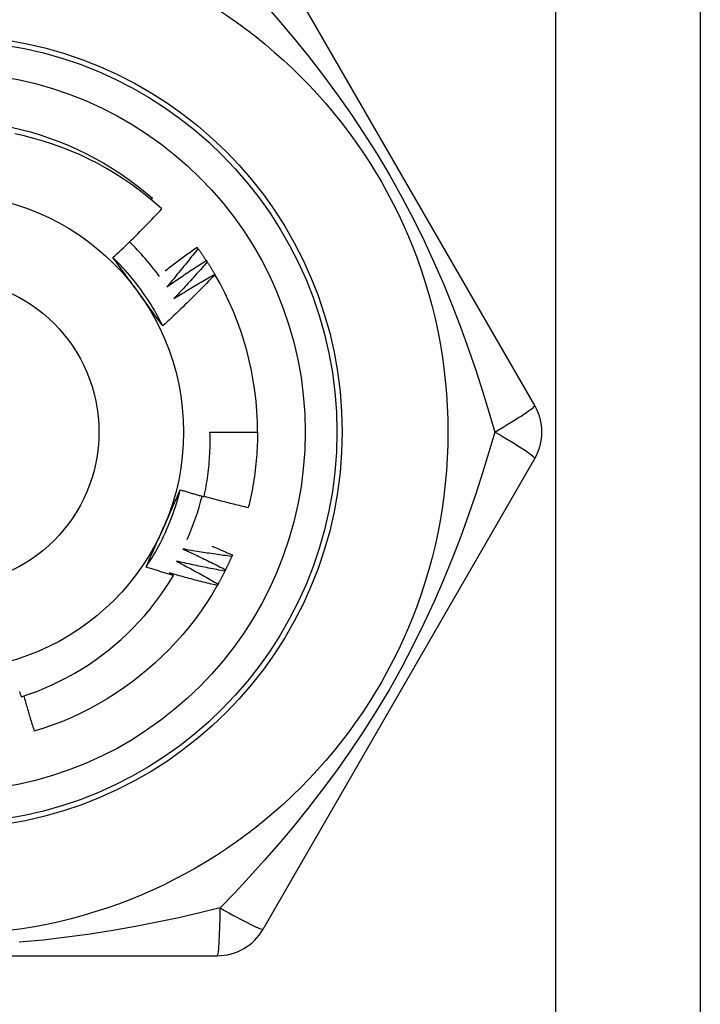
# Model space of a CAD drawing. Header units: inches. Extents: x 7 to 174, y 10 to 93.
# Tile 109 of 132: x 41.089 to 41.343, y 68.857 to 69.224. Entities that reach past the tile are written whole.
import ezdxf

# ---------------------------------------------------------------- set-up
doc = ezdxf.new("R2010")
doc.units = ezdxf.units.IN
doc.header["$MEASUREMENT"] = 0
doc.layers.add('Visible Edges(ANSI)', color=7, linetype='Continuous', lineweight=25)
doc.layers.add('Visible Tangent Edges(ANSI)', color=7, linetype='Continuous', lineweight=25)

msp = doc.modelspace()

# ---------------------------------------------------------------- linework, layer by layer
at = {"layer": 'Visible Edges(ANSI)'}
for p, q in [((41.34256800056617, 69.43714366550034), (41.34256800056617, 30.3173168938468)), ((41.2809156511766, 69.07998618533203), (41.17976568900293, 69.25518303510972)), ((41.13810010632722, 69.15659656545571), (41.13854276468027, 69.15711370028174)), ((41.15516410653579, 69.138908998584), (41.15552027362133, 69.1384215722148)), ((41.15860713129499, 69.1339583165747), (41.15893752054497, 69.13345305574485)), ((41.16178855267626, 69.1288355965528), (41.16183702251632, 69.1287527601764)), ((41.15999516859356, 69.07014366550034), (41.17770972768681, 69.07014366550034)), ((41.17976568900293, 68.88510429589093), (41.2809156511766, 69.06030114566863)), ((41.16831853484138, 69.0243918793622), (41.16807928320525, 69.02383762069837)), ((40.96041805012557, 68.87526177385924), (41.16271795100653, 68.87526177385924))]:
    msp.add_line(p, q, dxfattribs=at)
at = {"layer": 'Visible Edges(ANSI)', "flags": 128}
for points in [[(41.08597990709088, 69.18360676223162), (41.0896002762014, 69.1827572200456), (41.09319249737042, 69.18179431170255), (41.09675303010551, 69.18071930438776), (41.10027832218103, 69.1795334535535), (41.10376483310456, 69.17823800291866), (41.10720901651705, 69.1768342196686), (41.1106073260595, 69.17532334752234), (41.11395621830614, 69.17370664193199), (41.11725213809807, 69.17198535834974), (41.12049155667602, 69.17016076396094), (41.12367091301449, 69.16823410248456), (41.12678666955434, 69.16620662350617), (41.12983527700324, 69.16407959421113), (41.13281319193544, 69.1618542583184), (41.13571687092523, 69.15953187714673), (41.13854276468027, 69.15711370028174)], [(41.14203438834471, 69.15314495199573), (41.13929392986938, 69.15558229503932), (41.13648069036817, 69.15792875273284), (41.13359695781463, 69.16018275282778), (41.13064501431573, 69.16234270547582), (41.12762716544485, 69.16440703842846), (41.12454569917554, 69.16637417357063), (41.12140289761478, 69.16824252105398), (41.11820106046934, 69.17001050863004), (41.1149424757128, 69.17167656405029), (41.1116294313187, 69.17323909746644), (41.10826422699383, 69.17469653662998), (41.10485023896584, 69.17604687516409), (41.10139807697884, 69.17728578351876), (41.0979121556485, 69.1784119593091), (41.0943952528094, 69.17942481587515), (41.0908501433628, 69.18032373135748), (41.08727960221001, 69.18110810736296)], [(41.12385660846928, 69.13506685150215), (41.12463913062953, 69.1357951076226), (41.12541948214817, 69.13652556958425), (41.12619766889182, 69.13725823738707), (41.12697368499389, 69.13799309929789), (41.12774752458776, 69.13873016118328), (41.12851919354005, 69.13946940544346), (41.12928868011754, 69.14021083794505), (41.13005598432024, 69.14095444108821), (41.13082110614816, 69.14170022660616), (41.13158403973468, 69.14244817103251), (41.13234477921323, 69.14319828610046), (41.13310332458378, 69.14395055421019), (41.13385967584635, 69.1447049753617), (41.13461382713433, 69.14546154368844), (41.13536577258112, 69.14622025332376), (41.13611552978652, 69.14698111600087), (41.13686309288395, 69.1477441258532), (41.13760845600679, 69.1485092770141), (41.13835162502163, 69.1492765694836), (41.13909258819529, 69.15004599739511), (41.13983135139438, 69.15081754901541), (41.14056790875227, 69.15159123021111), (41.14130225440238, 69.15236703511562), (41.14203438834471, 69.15314495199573)], [(41.14326391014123, 69.13012469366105), (41.14375252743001, 69.13049985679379), (41.14424177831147, 69.1308742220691), (41.14473166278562, 69.13124780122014), (41.14522218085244, 69.13162058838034), (41.14571332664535, 69.13199257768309), (41.14620510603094, 69.13236377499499), (41.14669751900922, 69.13273418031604), (41.14719055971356, 69.13310378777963), (41.14768422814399, 69.13347260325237), (41.14817852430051, 69.13384062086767), (41.14867344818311, 69.13420784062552), (41.14916899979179, 69.13457426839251), (41.14966517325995, 69.13493989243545), (41.15016197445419, 69.13530472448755), (41.15065939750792, 69.1356687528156), (41.15115744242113, 69.1360319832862), (41.15165610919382, 69.13639441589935), (41.15215539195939, 69.13675604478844), (41.15265530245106, 69.1371168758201), (41.15315582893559, 69.13747690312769), (41.15365697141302, 69.13783613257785), (41.15415873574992, 69.13819455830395), (41.15466111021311, 69.138552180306), (41.15516410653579, 69.138908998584)], [(41.15552027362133, 69.1384215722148), (41.15504826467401, 69.13781598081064), (41.15457507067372, 69.1372112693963), (41.15410069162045, 69.13660743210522), (41.15362512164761, 69.13600448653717), (41.15314836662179, 69.13540242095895), (41.15267043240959, 69.13480124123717), (41.15219131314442, 69.1342009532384), (41.15171100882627, 69.13360155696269), (41.15122952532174, 69.13300305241), (41.15074686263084, 69.13240543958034), (41.15026301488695, 69.13180872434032), (41.14977799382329, 69.13121290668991), (41.14929178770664, 69.13061799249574), (41.14880440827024, 69.1300239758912), (41.14831584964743, 69.1294308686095), (41.14782611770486, 69.12883866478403), (41.14733520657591, 69.12824737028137), (41.14684312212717, 69.12765699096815), (41.14634986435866, 69.12706751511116), (41.14585543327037, 69.1264789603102), (41.1453598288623, 69.12589132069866), (41.14486305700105, 69.12530459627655), (41.14436511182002, 69.12471879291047), (41.14386599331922, 69.12413391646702)], [(41.15552027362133, 69.1384215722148), (41.15565302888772, 69.13823850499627), (41.15578540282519, 69.1380551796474), (41.15591740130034, 69.13787159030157), (41.15604902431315, 69.13768773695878), (41.15618026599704, 69.13750361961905), (41.15631113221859, 69.13731923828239), (41.15644162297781, 69.13713459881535), (41.15657173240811, 69.13694970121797), (41.15670146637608, 69.13676454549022), (41.15683081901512, 69.13657912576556), (41.15695979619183, 69.13639345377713), (41.15708839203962, 69.13620752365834), (41.15721661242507, 69.1360213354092), (41.15734445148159, 69.1358348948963), (41.15747190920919, 69.13564820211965), (41.15759899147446, 69.13546125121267), (41.1577256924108, 69.13527405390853), (41.15785201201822, 69.13508659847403), (41.1579779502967, 69.13489889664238), (41.15810351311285, 69.13471094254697), (41.15822869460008, 69.13452274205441), (41.15835348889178, 69.1343342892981), (41.15847790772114, 69.13414559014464), (41.15860194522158, 69.13395664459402)], [(41.14241656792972, 69.1096202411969), (41.14182729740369, 69.11080048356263), (41.1412208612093, 69.11197203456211), (41.14059742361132, 69.11313466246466), (41.13995714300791, 69.11428812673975), (41.13930016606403, 69.1154321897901), (41.13862666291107, 69.11656661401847), (41.13793678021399, 69.1176911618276), (41.13723068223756, 69.11880559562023), (41.13650852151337, 69.11990967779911), (41.13577045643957, 69.1210031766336), (41.13501664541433, 69.1220858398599), (41.13424724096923, 69.1231574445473), (41.13346240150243, 69.12421774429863), (41.13266228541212, 69.12526651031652), (41.13184705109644, 69.12630349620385), (41.13101685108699, 69.12732846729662), (41.13017184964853, 69.12834118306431), (41.12931219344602, 69.12934141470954), (41.12843805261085, 69.13032891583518), (41.12754956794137, 69.13130345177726), (41.12664690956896, 69.13226478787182), (41.12573023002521, 69.13321267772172), (41.12479968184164, 69.13414689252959), (41.12385542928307, 69.13506719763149)], [(41.13323289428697, 69.12221125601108), (41.13283997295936, 69.12275205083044), (41.13244739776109, 69.12329234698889), (41.13205514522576, 69.12383215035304), (41.13166318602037, 69.12437147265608), (41.13127151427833, 69.1249103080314), (41.13088010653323, 69.12544867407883), (41.13048893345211, 69.12598657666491), (41.13009798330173, 69.12652402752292), (41.12970723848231, 69.12706102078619), (41.12931667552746, 69.12759757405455), (41.12892627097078, 69.12813369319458), (41.12853600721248, 69.1286693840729), (41.12814586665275, 69.12920465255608), (41.1277558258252, 69.12973950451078), (41.12736586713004, 69.13027395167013), (41.12697596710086, 69.13080799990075), (41.12658611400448, 69.13134165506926), (41.12619627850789, 69.13187492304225), (41.1258064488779, 69.1324078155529), (41.12541659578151, 69.1329403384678), (41.12502670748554, 69.13347249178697), (41.12463676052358, 69.13400429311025), (41.12424673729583, 69.13453574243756), (41.12385660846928, 69.13506685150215)], [(41.14386599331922, 69.12413391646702), (41.14447048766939, 69.12455688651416), (41.14507583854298, 69.12497868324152), (41.14568204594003, 69.12539929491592), (41.1462891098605, 69.12581873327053), (41.14689701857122, 69.12623698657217), (41.14750578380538, 69.12665405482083), (41.14811539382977, 69.1270699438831), (41.14872585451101, 69.12748465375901), (41.1493371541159, 69.12789817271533), (41.14994930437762, 69.12831051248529), (41.15056229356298, 69.12872166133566), (41.15117612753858, 69.12913162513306), (41.15179079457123, 69.12954039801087), (41.15240630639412, 69.12994798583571), (41.15302265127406, 69.13035438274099), (41.15363982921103, 69.13075959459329), (41.15425784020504, 69.1311636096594), (41.1548766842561, 69.13156643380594), (41.15549636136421, 69.1319680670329), (41.15611686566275, 69.1323685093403), (41.15673819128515, 69.1327677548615), (41.15736034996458, 69.13316580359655), (41.15798332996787, 69.13356265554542), (41.15860713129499, 69.1339583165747)], [(41.15893752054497, 69.13345305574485), (41.15843471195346, 69.13287277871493), (41.15793077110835, 69.13229344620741), (41.15742568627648, 69.13171504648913), (41.1569194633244, 69.13113759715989), (41.15641210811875, 69.13056108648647), (41.15590360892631, 69.12998552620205), (41.15539397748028, 69.12941091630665), (41.15488321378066, 69.1288372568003), (41.15437131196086, 69.12826454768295), (41.15385827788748, 69.12769278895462), (41.1533441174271, 69.1271219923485), (41.15282881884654, 69.12655215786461), (41.152312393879, 69.12598327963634), (41.15179483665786, 69.1254153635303), (41.15127615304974, 69.12484840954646), (41.15075634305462, 69.12428242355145), (41.15023540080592, 69.12371740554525), (41.14971333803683, 69.12315336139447), (41.14919014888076, 69.1225902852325), (41.1486658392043, 69.12202818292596), (41.14814040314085, 69.12146706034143), (41.14761384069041, 69.12090691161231), (41.14708616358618, 69.12034774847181), (41.14655736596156, 69.11978955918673)], [(41.15893752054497, 69.13345305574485), (41.15906059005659, 69.13326334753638), (41.15918327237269, 69.13307339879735), (41.15930556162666, 69.13288320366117), (41.15942746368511, 69.13269276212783), (41.15954897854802, 69.13250208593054), (41.15967009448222, 69.13231116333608), (41.15979082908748, 69.13212000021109), (41.15991116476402, 69.13192859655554), (41.16003110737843, 69.13173695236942), (41.16015066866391, 69.13154507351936), (41.16026983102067, 69.13135295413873), (41.16038860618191, 69.13116060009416), (41.16050699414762, 69.13096801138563), (41.16062498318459, 69.13077518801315), (41.16074257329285, 69.1305821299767), (41.16085978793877, 69.13038883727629), (41.16097659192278, 69.13019530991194), (41.16109302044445, 69.13000155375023), (41.1612090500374, 69.12980756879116), (41.16132468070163, 69.12961334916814), (41.16143992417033, 69.12941890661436), (41.1615547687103, 69.12922422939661), (41.16166922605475, 69.12902932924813), (41.16178328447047, 69.12883420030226)], [(41.16183702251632, 69.1287527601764), (41.16105460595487, 69.12792923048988), (41.16026985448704, 69.12710795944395), (41.15948275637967, 69.12628894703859), (41.15869331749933, 69.12547221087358), (41.15790154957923, 69.12465774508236), (41.15710744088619, 69.12384556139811), (41.15631100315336, 69.12303565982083), (41.15551223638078, 69.12222804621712), (41.15471114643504, 69.12142272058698), (41.15390773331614, 69.1206197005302), (41.15310199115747, 69.11981896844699), (41.15229391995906, 69.11902053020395), (41.15148351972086, 69.11822439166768), (41.15067080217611, 69.11743056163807), (41.14985576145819, 69.11663904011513), (41.14903840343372, 69.11584983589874), (41.14821873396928, 69.11506295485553), (41.14739675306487, 69.11427839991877), (41.1465724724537, 69.11349617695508), (41.14574588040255, 69.11271629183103), (41.14491699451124, 69.11193875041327), (41.14408580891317, 69.11116355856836), (41.14325233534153, 69.1103907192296), (41.14241656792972, 69.1096202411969)], [(41.14655736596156, 69.11978955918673), (41.14718299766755, 69.1201805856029), (41.14780942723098, 69.12057039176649), (41.14843664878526, 69.1209589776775), (41.1490646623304, 69.12134633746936), (41.14969346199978, 69.12173247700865), (41.15032305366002, 69.12211738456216), (41.1509534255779, 69.12250107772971), (41.15158458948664, 69.12288353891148), (41.15221652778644, 69.12326477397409), (41.15284925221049, 69.12364477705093), (41.15348275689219, 69.1240235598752), (41.15411704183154, 69.12440111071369), (41.15475210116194, 69.12477742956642), (41.1553879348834, 69.12515252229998), (41.15602454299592, 69.12552638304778), (41.15666191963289, 69.1258990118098), (41.15730007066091, 69.12627040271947), (41.1579389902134, 69.12664056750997), (41.15857867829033, 69.12700949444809), (41.15921912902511, 69.12737718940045), (41.15986034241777, 69.12774364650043), (41.16050231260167, 69.12810886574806), (41.16114505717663, 69.12847285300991), (41.16178855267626, 69.1288355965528)], [(41.14241656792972, 69.1096202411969), (41.14203434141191, 69.11014044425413), (41.14165226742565, 69.11066092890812), (41.14127031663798, 69.11118170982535), (41.14088845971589, 69.11170280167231), (41.14050668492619, 69.11222421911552), (41.14012495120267, 69.11274597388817), (41.13974324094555, 69.11326808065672), (41.13936153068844, 69.11379055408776), (41.13897978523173, 69.11431340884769), (41.13859799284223, 69.11483665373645), (41.13821611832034, 69.11536030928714), (41.13783413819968, 69.11588438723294), (41.13745202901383, 69.11640889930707), (41.13706976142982, 69.116933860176), (41.13668731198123, 69.11745928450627), (41.1363046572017, 69.11798518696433), (41.13592176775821, 69.11851158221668), (41.13553862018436, 69.11903847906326), (41.13515519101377, 69.11956589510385), (41.13477145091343, 69.12009384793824), (41.13438737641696, 69.1206223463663), (41.13400294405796, 69.12115140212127), (41.13361812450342, 69.12168103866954), (41.13323289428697, 69.12221125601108)], [(41.15779352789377, 69.0460510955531), (41.15800297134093, 69.04704025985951), (41.15820237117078, 69.04803175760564), (41.15839165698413, 69.04902537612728), (41.15857074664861, 69.0500206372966), (41.158739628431, 69.05101743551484), (41.15889828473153, 69.05201569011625), (41.15904670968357, 69.0530153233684), (41.15918489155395, 69.05401625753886), (41.15931281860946, 69.05501841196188), (41.1594304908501, 69.05602170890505), (41.15953789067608, 69.05702606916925), (41.15963501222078, 69.05803141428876), (41.15972184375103, 69.05903766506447), (41.15979837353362, 69.06004474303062), (41.15986460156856, 69.0610525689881), (41.15992050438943, 69.06206106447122), (41.15996608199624, 69.06307015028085), (41.1600013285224, 69.06407974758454), (41.16002622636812, 69.06508977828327), (41.16004076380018, 69.06610016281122), (41.16004492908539, 69.06711082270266), (41.16003873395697, 69.06812167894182), (41.16002214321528, 69.06913265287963), (41.15999516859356, 69.07014366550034)], [(41.17770972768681, 69.07014366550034), (41.17770369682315, 69.06896204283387), (41.17768559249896, 69.06778054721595), (41.17765543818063, 69.06659930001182), (41.17761323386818, 69.06541842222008), (41.17755902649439, 69.06423803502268), (41.17749280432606, 69.06305826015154), (41.17741457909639, 69.06187921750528), (41.17732438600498, 69.06070102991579), (41.17722223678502, 69.0595238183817), (41.1771081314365, 69.0583477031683), (41.17698209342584, 69.05717280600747), (41.17684413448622, 69.05599924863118), (41.17669427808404, 69.05482715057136), (41.1765325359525, 69.05365663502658), (41.17635891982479, 69.05248782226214), (41.17617344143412, 69.05132083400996), (41.17597611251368, 69.05015579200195), (41.17576696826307, 69.04899281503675), (41.17554599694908, 69.04783202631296), (41.17531323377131, 69.04667354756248), (41.17506869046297, 69.04551749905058), (41.17481236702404, 69.04436400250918), (41.17454429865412, 69.04321317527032), (41.17426448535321, 69.04206514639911)], [(41.13618000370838, 69.01986504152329), (41.13690748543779, 69.02096548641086), (41.13761886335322, 69.02207645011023), (41.13831400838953, 69.02319767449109), (41.13899279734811, 69.02432891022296), (41.13965509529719, 69.02546989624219), (41.1403007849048, 69.02662038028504), (41.14092973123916, 69.02778011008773), (41.1415418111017, 69.02894882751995), (41.14213689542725, 69.03012627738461), (41.14271485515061, 69.03131220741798), (41.14327556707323, 69.032506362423), (41.14381890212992, 69.03370849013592), (41.1443447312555, 69.03491832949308), (41.14485292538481, 69.03613563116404), (41.14534336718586, 69.03736013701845), (41.14581591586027, 69.03859159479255), (41.14627045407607, 69.03982974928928), (41.1467068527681, 69.0410743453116), (41.14712498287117, 69.04232512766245), (41.1475247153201, 69.04358184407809), (41.14790592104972, 69.04484423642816), (41.14826848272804, 69.0461120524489), (41.14861226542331, 69.04738503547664), (41.14893714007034, 69.04866293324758)], [(41.14249230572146, 69.03411384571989), (41.14276418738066, 69.03472452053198), (41.1430358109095, 69.03533464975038), (41.1433071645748, 69.03594425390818), (41.14357824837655, 69.03655335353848), (41.14384906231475, 69.03716197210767), (41.14411959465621, 69.03777012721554), (41.14438985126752, 69.0383778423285), (41.14465982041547, 69.03898513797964), (41.14492949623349, 69.03959203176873), (41.14519888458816, 69.04019855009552), (41.14546797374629, 69.04080470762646), (41.14573676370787, 69.04141053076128), (41.14600524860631, 69.04201603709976), (41.14627342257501, 69.04262125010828), (41.14654129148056, 69.04322618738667), (41.14680883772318, 69.0438308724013), (41.14707607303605, 69.04443532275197), (41.14734297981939, 69.04503956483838), (41.14760955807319, 69.04564361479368), (41.14787581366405, 69.04624749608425), (41.14814172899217, 69.04685122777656), (41.14840730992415, 69.04745483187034), (41.14867254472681, 69.04805832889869), (41.14893743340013, 69.0486617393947)], [(41.14893743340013, 69.0486617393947), (41.14930521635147, 69.04854852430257), (41.14967311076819, 69.04843569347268), (41.15004111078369, 69.0483232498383), (41.15040921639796, 69.04821119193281), (41.15077743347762, 69.04809951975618), (41.15114575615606, 69.04798823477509), (41.15151417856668, 69.04787733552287), (41.15188271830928, 69.04776682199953), (41.15225135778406, 69.04765669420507), (41.15262010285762, 69.0475469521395), (41.15298895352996, 69.04743759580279), (41.15335790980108, 69.04732862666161), (41.15372697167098, 69.04722004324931), (41.15409613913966, 69.04711184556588), (41.15446541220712, 69.04700403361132), (41.15483479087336, 69.04689660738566), (41.15520426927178, 69.04678956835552), (41.15557385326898, 69.0466829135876), (41.15594354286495, 69.04657664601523), (41.15631333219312, 69.0464707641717), (41.15668322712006, 69.04636526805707), (41.15705322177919, 69.04626015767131), (41.15742332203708, 69.04615543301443), (41.15779352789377, 69.0460510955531)], [(41.15783604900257, 69.04624795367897), (41.15851631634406, 69.04605895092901), (41.15919695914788, 69.04587122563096), (41.15987798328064, 69.04568477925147), (41.16055938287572, 69.04549961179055), (41.16124116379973, 69.04531572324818), (41.16192332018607, 69.04513311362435), (41.16260585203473, 69.04495178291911), (41.16328874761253, 69.04477173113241), (41.16397201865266, 69.04459296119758), (41.16465566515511, 69.0444154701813), (41.16533966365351, 69.04423926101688), (41.16602403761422, 69.04406433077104), (41.16670877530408, 69.04389068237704), (41.16739387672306, 69.04371831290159), (41.16807934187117, 69.04354722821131), (41.16876515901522, 69.04337742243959), (41.16945133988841, 69.04320889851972), (41.17013787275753, 69.04304165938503), (41.17082475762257, 69.04287569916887), (41.17151200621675, 69.04271102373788), (41.17219960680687, 69.04254763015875), (41.17288754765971, 69.04238551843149), (41.17357585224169, 69.04222469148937), (41.17426448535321, 69.04206514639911)], [(41.13618000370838, 69.01986504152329), (41.13643940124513, 69.02045616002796), (41.13669911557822, 69.02104728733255), (41.13695914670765, 69.02163845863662), (41.13721950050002, 69.02222970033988), (41.13748017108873, 69.02282103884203), (41.13774115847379, 69.02341250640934), (41.13800246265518, 69.02400412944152), (41.1382640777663, 69.02459593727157), (41.13852600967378, 69.02518796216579), (41.1387882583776, 69.02578023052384), (41.13905082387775, 69.02637277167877), (41.13931369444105, 69.02696561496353), (41.13957688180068, 69.02755878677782), (41.13984038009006, 69.02815232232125), (41.14010418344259, 69.0287462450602), (41.14036830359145, 69.02934058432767), (41.14063272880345, 69.02993537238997), (41.1408974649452, 69.03053063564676), (41.14116250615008, 69.03112640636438), (41.14142785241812, 69.03172270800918), (41.14169350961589, 69.03231957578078), (41.14195946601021, 69.03291703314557), (41.14222573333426, 69.03351511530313), (41.14249230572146, 69.03411384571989)], [(41.16072091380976, 69.02770606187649), (41.1610388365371, 69.02757137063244), (41.16135663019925, 69.02743638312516), (41.16167430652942, 69.02730109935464), (41.16199187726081, 69.02716551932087), (41.16230931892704, 69.02702964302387), (41.16262665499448, 69.0268934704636), (41.16294387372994, 69.02675700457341), (41.16326097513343, 69.02662023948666), (41.16357794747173, 69.02648318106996), (41.16389481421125, 69.02634582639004), (41.1642115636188, 69.02620817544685), (41.16452819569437, 69.02607023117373), (41.16484471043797, 69.02593199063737), (41.16516109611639, 69.02579345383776), (41.16547737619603, 69.0256546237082), (41.16579353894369, 69.02551549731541), (41.16610957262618, 69.02537607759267), (41.16642550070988, 69.02523636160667), (41.16674129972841, 69.02509634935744), (41.16705698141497, 69.02495604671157), (41.16737254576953, 69.02481544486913), (41.16768799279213, 69.02467455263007), (41.16800332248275, 69.02453336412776), (41.16831853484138, 69.0243918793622)], [(41.14985382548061, 69.026629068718), (41.1505250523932, 69.02632284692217), (41.15119569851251, 69.02601528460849), (41.15186576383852, 69.02570639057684), (41.15253524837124, 69.02539615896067), (41.15320414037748, 69.02508459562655), (41.15387245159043, 69.02477170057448), (41.15454017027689, 69.02445747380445), (41.15520730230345, 69.02414191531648), (41.15587384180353, 69.02382502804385), (41.15653978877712, 69.02350681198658), (41.15720514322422, 69.02318727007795), (41.15786989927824, 69.02286639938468), (41.15853405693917, 69.02254420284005), (41.159197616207, 69.02222068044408), (41.15986057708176, 69.02189583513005), (41.16052293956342, 69.02156966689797), (41.1611846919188, 69.02124217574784), (41.16184583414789, 69.02091336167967), (41.1625063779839, 69.02058323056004), (41.16316631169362, 69.02025177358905), (41.16382564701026, 69.01991900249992), (41.16448436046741, 69.01958491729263), (41.16514246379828, 69.0192495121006), (41.16579994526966, 69.0189127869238)], [(41.16807928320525, 69.02383762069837), (41.16731792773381, 69.02393700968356), (41.16655673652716, 69.02403787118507), (41.16579569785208, 69.0241401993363), (41.16503481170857, 69.02424399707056), (41.16427408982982, 69.02434926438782), (41.16351354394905, 69.02445600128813), (41.16275315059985, 69.02456421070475), (41.16199292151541, 69.0246738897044), (41.16123286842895, 69.02478504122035), (41.16047299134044, 69.02489766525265), (41.15971327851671, 69.02501175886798), (41.15895374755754, 69.0251273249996), (41.15819439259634, 69.02524436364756), (41.1574352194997, 69.02536287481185), (41.15667622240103, 69.02548286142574), (41.15591741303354, 69.02560431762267), (41.15515879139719, 69.02572724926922), (41.15440035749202, 69.0258516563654), (41.15364211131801, 69.02597753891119), (41.15288406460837, 69.02610489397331), (41.15212620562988, 69.02623372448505), (41.15136854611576, 69.02636403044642), (41.150611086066, 69.0264958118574), (41.14985382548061, 69.026629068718)], [(41.14747625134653, 69.0221053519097), (41.14813067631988, 69.02176470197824), (41.14878445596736, 69.02142274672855), (41.14943759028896, 69.02107948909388), (41.1500900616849, 69.02073492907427), (41.15074188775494, 69.02038906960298), (41.15139305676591, 69.02004190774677), (41.15204356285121, 69.0196934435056), (41.15269341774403, 69.01934368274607), (41.15334260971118, 69.01899263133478), (41.15399114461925, 69.01864027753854), (41.15463901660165, 69.01828662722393), (41.15528621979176, 69.01793168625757), (41.15593276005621, 69.01757545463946), (41.15657863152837, 69.01721792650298), (41.15722384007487, 69.01685910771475), (41.1578683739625, 69.01649899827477), (41.15851223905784, 69.01613760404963), (41.15915542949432, 69.01577491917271), (41.15979795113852, 69.01541094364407), (41.16043978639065, 69.01504568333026), (41.16108095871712, 69.01467914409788), (41.16172143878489, 69.01431131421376), (41.1623612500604, 69.01394219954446), (41.16300038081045, 69.01357180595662)], [(41.16553225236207, 69.0183716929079), (41.16477708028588, 69.01851046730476), (41.16402215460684, 69.01865070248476), (41.16326745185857, 69.01879239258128), (41.16251298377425, 69.01893554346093), (41.16175875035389, 69.01908015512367), (41.16100476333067, 69.019226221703), (41.16025101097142, 69.019373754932), (41.15949750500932, 69.01952274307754), (41.15874424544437, 69.01967319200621), (41.15799123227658, 69.01982510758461), (41.15723847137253, 69.01997847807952), (41.15648596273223, 69.02013330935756), (41.1557337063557, 69.02028960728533), (41.15498170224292, 69.02044736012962), (41.15422996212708, 69.02060657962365), (41.1534784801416, 69.02076725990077), (41.15272725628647, 69.02092940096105), (41.15197630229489, 69.02109300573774), (41.15122561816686, 69.02125807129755), (41.15047519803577, 69.0214246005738), (41.14972504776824, 69.02159259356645), (41.14897517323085, 69.02176205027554), (41.14822557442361, 69.02193297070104), (41.14747625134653, 69.0221053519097)], [(41.16807928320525, 69.02383762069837), (41.16798890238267, 69.02363033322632), (41.16789812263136, 69.02342323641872), (41.16780690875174, 69.02321632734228), (41.16771528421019, 69.02300961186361), (41.16762323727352, 69.0228030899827), (41.16753077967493, 69.02259675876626), (41.16743789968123, 69.02239062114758), (41.16734460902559, 69.02218467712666), (41.16725089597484, 69.02197892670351), (41.16715678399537, 69.02177337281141), (41.16706223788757, 69.0215680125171), (41.16696729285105, 69.02136284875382), (41.16687192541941, 69.02115788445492), (41.16677615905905, 69.02095311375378), (41.16667997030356, 69.0207485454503), (41.16658337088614, 69.02054417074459), (41.16648636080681, 69.02033999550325), (41.16638895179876, 69.02013602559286), (41.16629112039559, 69.01993224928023), (41.16619289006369, 69.01972867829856), (41.16609424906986, 69.01952530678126), (41.16599519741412, 69.01932213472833), (41.16589574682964, 69.01911917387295), (41.16579587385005, 69.01891640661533)], [(41.08964070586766, 68.97158462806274), (41.09257572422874, 68.97256755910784), (41.09548302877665, 68.97364010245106), (41.0983587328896, 68.9748012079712), (41.10119459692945, 68.9760475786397), (41.10398823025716, 68.97737790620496), (41.10673779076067, 68.97879110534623), (41.10944142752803, 68.9802860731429), (41.11209729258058, 68.98186171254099), (41.11470354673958, 68.98351692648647), (41.11725833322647, 68.9852506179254), (41.11975981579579, 68.98706169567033), (41.1222061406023, 68.98894905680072), (41.12459545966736, 68.99091161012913), (41.12692593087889, 68.99294825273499), (41.12919570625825, 68.99505789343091), (41.13140055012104, 68.99723702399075), (41.13353473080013, 68.99947994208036), (41.1355968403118, 69.0017848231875), (41.13758556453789, 69.00414990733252), (41.13949957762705, 69.00657344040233), (41.14133755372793, 69.00905365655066), (41.14309817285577, 69.01158881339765), (41.14478012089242, 69.01417714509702), (41.14638206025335, 69.0168168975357)], [(41.14638206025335, 69.0168168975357), (41.14595545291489, 69.01693835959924), (41.14552898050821, 69.01706030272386), (41.1451026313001, 69.01718272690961), (41.14467641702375, 69.01730563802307), (41.1442503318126, 69.01742902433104), (41.14382437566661, 69.0175528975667), (41.1433985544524, 69.01767725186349), (41.14297286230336, 69.01780208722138), (41.14254729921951, 69.01792740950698), (41.14212187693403, 69.01805320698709), (41.14169658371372, 69.0181794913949), (41.14127141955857, 69.01830625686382), (41.14084639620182, 69.01843350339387), (41.14042150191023, 69.01856123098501), (41.13999674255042, 69.01868944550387), (41.13957211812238, 69.01881813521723), (41.13914762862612, 69.01894731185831), (41.13872327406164, 69.0190769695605), (41.13829905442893, 69.01920710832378), (41.13787496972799, 69.01933772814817), (41.13745102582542, 69.0194688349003), (41.13702721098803, 69.01960042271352), (41.13660353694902, 69.01973249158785), (41.13618000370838, 69.01986504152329)], [(41.14486708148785, 69.01771113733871), (41.14493028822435, 69.01767401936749), (41.14499348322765, 69.01763689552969), (41.14505667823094, 69.01759975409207), (41.14511986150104, 69.01756260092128), (41.14518303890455, 69.01752543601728), (41.14524620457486, 69.01748825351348), (41.14530937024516, 69.01745106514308), (41.14537252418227, 69.01741385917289), (41.14543567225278, 69.0173766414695), (41.14549881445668, 69.0173394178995), (41.145561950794, 69.01730217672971), (41.14562507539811, 69.01726491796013), (41.14568820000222, 69.01722765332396), (41.14575131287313, 69.01719037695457), (41.14581441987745, 69.0171530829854), (41.14587752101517, 69.01711577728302), (41.14594061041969, 69.01707846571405), (41.14600369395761, 69.01704113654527), (41.14606677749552, 69.01700378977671), (41.14612984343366, 69.01696643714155), (41.14619290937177, 69.01692907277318), (41.1462559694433, 69.01689169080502), (41.14631901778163, 69.01685430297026), (41.14638206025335, 69.0168168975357)], [(41.16270495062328, 69.01304533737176), (41.16195800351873, 69.01322311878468), (41.16121137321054, 69.01340234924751), (41.1604650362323, 69.0135830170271), (41.15971902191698, 69.01376513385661), (41.15897331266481, 69.01394869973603), (41.15822792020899, 69.0141337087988), (41.15748284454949, 69.01432016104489), (41.15673808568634, 69.0145080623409), (41.15599364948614, 69.01469740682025), (41.15524954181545, 69.01488819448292), (41.15450575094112, 69.01508043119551), (41.15376228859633, 69.01527411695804), (41.15301916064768, 69.01546924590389), (41.15227636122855, 69.01566581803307), (41.15153389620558, 69.01586383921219), (41.15079176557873, 69.01606330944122), (41.15004997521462, 69.01626422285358), (41.14930852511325, 69.01646658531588), (41.14856741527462, 69.0166703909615), (41.14782665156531, 69.01687564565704), (41.14708623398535, 69.01708234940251), (41.14634616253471, 69.01729049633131), (41.14560644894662, 69.01750009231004), (41.14486708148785, 69.01771113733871)], [(41.16553225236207, 69.0183716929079), (41.16543124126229, 69.01816937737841), (41.16532983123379, 69.01796727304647), (41.16522799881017, 69.0177653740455), (41.16512576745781, 69.01756369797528), (41.16502312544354, 69.017362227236), (41.16492008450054, 69.0171609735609), (41.16481663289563, 69.01695993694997), (41.16471278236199, 69.01675911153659), (41.16460852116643, 69.01655850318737), (41.16450384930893, 69.0163581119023), (41.16439877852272, 69.0161579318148), (41.16429330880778, 69.01595797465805), (41.16418744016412, 69.01575823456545), (41.16408117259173, 69.01555871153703), (41.16397449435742, 69.01535941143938), (41.16386741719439, 69.01516032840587), (41.16375994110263, 69.01496146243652), (41.16365207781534, 69.01476281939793), (41.16354380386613, 69.0145643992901), (41.16343513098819, 69.01436620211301), (41.16332607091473, 69.0141682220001), (41.16321661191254, 69.01397047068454), (41.16310675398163, 69.01377294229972), (41.16299649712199, 69.01357563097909)], [(41.16579994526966, 69.0189127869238), (41.16578885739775, 69.01889021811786), (41.16577774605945, 69.0188676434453), (41.16576664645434, 69.01884507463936), (41.16575552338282, 69.0188225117), (41.16574441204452, 69.01879994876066), (41.16573328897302, 69.01877738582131), (41.16572216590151, 69.01875482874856), (41.16571103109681, 69.0187322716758), (41.1656998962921, 69.01870971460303), (41.1656887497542, 69.0186871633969), (41.1656776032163, 69.01866461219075), (41.1656664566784, 69.0186420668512), (41.16565529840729, 69.01861952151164), (41.165644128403, 69.01859698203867), (41.16563297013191, 69.01857444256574), (41.16562180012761, 69.01855190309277), (41.16561061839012, 69.01852936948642), (41.16559943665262, 69.01850683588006), (41.16558825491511, 69.0184843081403), (41.16557706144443, 69.01846178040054), (41.16556586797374, 69.01843925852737), (41.16555466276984, 69.01841673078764), (41.16554345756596, 69.01839421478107), (41.16553225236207, 69.0183716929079)], [(41.16270495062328, 69.01304533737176), (41.16082260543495, 69.00983752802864), (41.15883548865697, 69.00669489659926), (41.15674652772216, 69.00361977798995), (41.15455867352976, 69.0006145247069), (41.15227486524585, 68.99768146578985), (41.14989804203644, 68.99482295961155), (41.1474311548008, 68.99204133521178), (41.14487713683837, 68.98933894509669), (41.14223893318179, 68.98671812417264), (41.13951949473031, 68.98418122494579), (41.13672174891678, 68.98173058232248), (41.13384864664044, 68.9793685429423), (41.13090313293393, 68.97709744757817), (41.1278881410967, 68.9749196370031), (41.12480661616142, 68.97283745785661), (41.12166150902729, 68.97085325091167), (41.11845575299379, 68.96896936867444), (41.11519228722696, 68.96718814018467), (41.11187406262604, 68.96551190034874), (41.10850402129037, 68.96394301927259), (41.10508509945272, 68.96248382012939), (41.10162024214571, 68.96113664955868), (41.0981123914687, 68.95990385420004), (41.09456448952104, 68.95878778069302)], [(41.16300038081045, 69.01357180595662), (41.16298811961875, 69.01354984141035), (41.16297585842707, 69.01352787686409), (41.16296359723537, 69.01350591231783), (41.16295132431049, 69.01348395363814), (41.1629390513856, 69.01346200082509), (41.16292677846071, 69.01344004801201), (41.16291449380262, 69.01341809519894), (41.16290220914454, 69.0133961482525), (41.16288991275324, 69.01337420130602), (41.16287761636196, 69.01335226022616), (41.16286530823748, 69.01333031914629), (41.16285301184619, 69.01330837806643), (41.16284069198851, 69.01328644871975), (41.16282838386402, 69.01326451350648), (41.16281605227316, 69.01324258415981), (41.16280373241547, 69.01322065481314), (41.1627914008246, 69.01319873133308), (41.16277906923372, 69.0131768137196), (41.16276672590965, 69.01315489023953), (41.16275438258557, 69.01313297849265), (41.16274202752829, 69.01311106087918), (41.16272967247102, 69.01308914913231), (41.16271731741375, 69.01306724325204), (41.16270495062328, 69.01304533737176)], [(41.0891136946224, 68.97360265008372), (41.08924438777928, 68.97309785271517), (41.08937578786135, 68.9725932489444), (41.08950789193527, 68.97208883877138), (41.08964070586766, 68.97158462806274)], [(41.09068362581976, 68.9719226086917), (41.09083565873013, 68.97137280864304), (41.09098853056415, 68.97082322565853), (41.09114224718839, 68.97027385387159), (41.0912968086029, 68.9697246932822), (41.09145220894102, 68.96917574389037), (41.09160845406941, 68.9686270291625), (41.09176553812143, 68.968078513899), (41.09192346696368, 68.96753022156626), (41.09208223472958, 68.96698215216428), (41.09224184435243, 68.96643429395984), (41.0924022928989, 68.96588665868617), (41.09256358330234, 68.96533924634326), (41.0927257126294, 68.9647920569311), (41.09288868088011, 68.96424509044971), (41.09305249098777, 68.96369833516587), (41.09321714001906, 68.963151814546), (41.0933826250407, 68.96260551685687), (41.09354894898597, 68.9620594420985), (41.0937161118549, 68.96151360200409), (41.09388411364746, 68.96096797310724), (41.09405295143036, 68.96042257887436), (41.09422262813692, 68.95987741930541), (41.0943931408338, 68.95933248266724), (41.09456448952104, 68.95878778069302)]]:
    msp.add_lwpolyline(points, dxfattribs=at)
at = {"layer": 'Visible Edges(ANSI)'}
for centre, radius in [((41.06156800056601, 69.07014366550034), 0.187007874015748), ((41.06156800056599, 69.07014366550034), 0.1338582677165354), ((41.06156800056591, 69.07014366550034), 0.0885826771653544)]:
    msp.add_circle(centre, radius, dxfattribs=at)
for centre, radius, start, end in [((41.061568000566, 69.07014366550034), 0.0984251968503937, 36.01810377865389, 45.95689622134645), ((41.06156800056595, 69.07014366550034), 0.1161417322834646, 0, 30.30707566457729), ((41.26386789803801, 69.07014366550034), 0.0196850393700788, 329.9999999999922, 29.99999999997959), ((41.061568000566, 69.07014366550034), 0.0984251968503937, 336.0181037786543, 345.9568962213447), ((41.16271794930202, 68.89494681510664), 0.0196850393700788, 270, 329.9999999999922)]:
    msp.add_arc(centre, radius, start, end, dxfattribs=at)
at = {"layer": 'Visible Tangent Edges(ANSI)'}
msp.add_line((41.28871800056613, 30.3173168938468), (41.28871800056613, 69.43714366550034), dxfattribs=at)
at = {"layer": 'Visible Tangent Edges(ANSI)', "flags": 128}
for points in [[(41.18016373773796, 69.22960718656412), (41.18563739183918, 69.2233169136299), (41.19108955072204, 69.21682073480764), (41.19649993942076, 69.21011862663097), (41.20184831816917, 69.20321057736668), (41.20711442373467, 69.19609657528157), (41.21227800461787, 69.18877658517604), (41.21731882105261, 69.18125058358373), (41.22221660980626, 69.17351857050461), (41.22695110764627, 69.16558051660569), (41.23147734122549, 69.15748858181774), (41.23573646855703, 69.14936747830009), (41.23973778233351, 69.14123667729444), (41.24349289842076, 69.13311146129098), (41.24701343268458, 69.12500710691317), (41.25031100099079, 69.11693887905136), (41.253397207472, 69.10892206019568), (41.25628367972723, 69.10097192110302), (41.25898201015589, 69.09310373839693), (41.26150384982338, 69.085332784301), (41.26386076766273, 69.07767433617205), (41.26606440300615, 69.07014366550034)], [(41.26606440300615, 69.07014366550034), (41.26386006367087, 69.06261634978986), (41.26149709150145, 69.05495211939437), (41.25896532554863, 69.04716850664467), (41.2562546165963, 69.03928303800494), (41.25335483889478, 69.03131324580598), (41.25025584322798, 69.02327665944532), (41.24694749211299, 69.01519080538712), (41.24341962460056, 69.0070732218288), (41.23966212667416, 68.99894142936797), (41.23566482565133, 68.99081295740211), (41.23141759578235, 68.98270534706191), (41.22691028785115, 68.9746361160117), (41.22216559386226, 68.96667031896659), (41.21726206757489, 68.95892125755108), (41.21222125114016, 68.95139060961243), (41.20706216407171, 68.9440759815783), (41.20180384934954, 68.93697493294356), (41.19646533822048, 68.93008503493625), (41.19106567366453, 68.92340389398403), (41.18562388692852, 68.91692906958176), (41.18015900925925, 68.91065814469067), (41.17469008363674, 68.90458871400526), (41.16923612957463, 68.89871832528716), (41.1638162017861, 68.89304458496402)], [(41.1638162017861, 68.89304458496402), (41.15619655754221, 68.89119000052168), (41.14838095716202, 68.88940437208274), (41.14037891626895, 68.88770522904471), (41.13219996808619, 68.88611012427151), (41.12385363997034, 68.8846365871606), (41.11534945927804, 68.88330217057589), (41.10669694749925, 68.88212440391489), (41.09790564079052, 68.88112082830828), (41.08898506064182, 68.88030898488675)]]:
    msp.add_lwpolyline(points, dxfattribs=at)
at = {"layer": 'Visible Tangent Edges(ANSI)'}
for centre, radius in [((41.06156800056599, 69.07014366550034), 0.1476377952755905), ((41.06156800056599, 69.07014366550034), 0.1456692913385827), ((41.06156800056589, 69.07014366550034), 0.0570866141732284)]:
    msp.add_circle(centre, radius, dxfattribs=at)
for centre, major_axis, ratio, start_param, end_param in [((41.26386789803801, 69.07014366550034), (0.0170477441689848, 0.0098425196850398), 0.056053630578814, 4.809173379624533, 6.283185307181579), ((41.26386789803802, 69.07014366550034), (0.017047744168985, -0.0098425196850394), 0.0560536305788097, 0, 1.474011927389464), ((41.16271794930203, 68.89494681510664), (0, -0.0196850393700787), 0.0560536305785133, 1.0785e-12, 1.474011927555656), ((41.16271794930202, 68.89494681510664), (0.0170477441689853, -0.0098425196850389), 0.0560536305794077, 4.809173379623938, 6.283185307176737)]:
    msp.add_ellipse(centre, major_axis=major_axis, ratio=ratio, start_param=start_param, end_param=end_param, dxfattribs=at)

doc.saveas('drawing.dxf')
